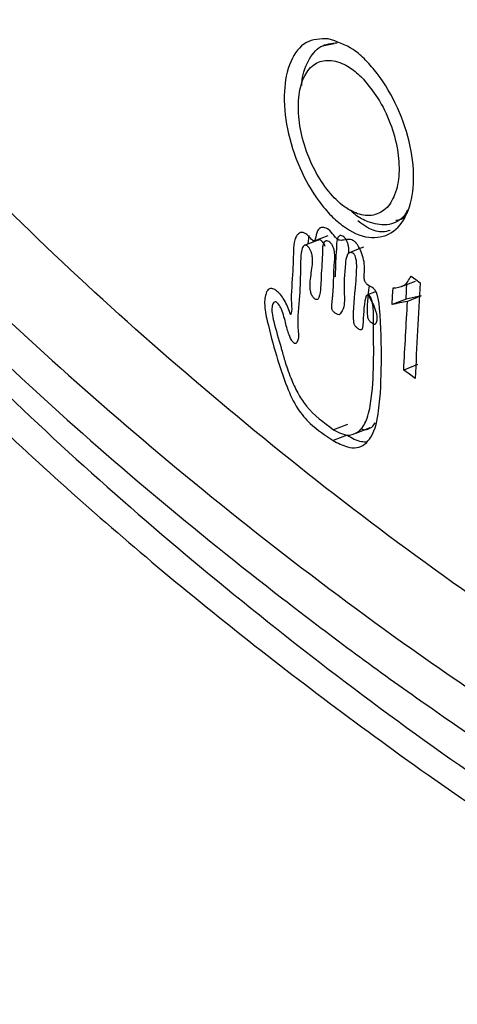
# Model space of a CAD drawing. Header units: millimetres. Extents: x 0 to 864, y 0 to 559.
# Tile 47 of 55: x 662.63 to 668.87, y 396.6 to 410.65. Entities that reach past the tile are written whole.
import ezdxf

# ---------------------------------------------------------------- set-up
doc = ezdxf.new("R2010")
doc.units = ezdxf.units.MM

msp = doc.modelspace()

# ---------------------------------------------------------------- linework, layer by layer
for p, q in [((666.966, 410.281), (667.109, 410.306)), ((666.751, 407.572), (666.734, 407.447)), ((666.825, 407.495), (667.026, 407.57)), ((668.073, 406.84), (668.27, 406.918)), ((668.135, 406.663), (668.148, 406.899)), ((668.135, 406.663), (667.937, 406.586)), ((668.353, 406.707), (668.135, 406.663)), ((668.353, 406.707), (668.156, 406.629)), ((668.3, 405.728), (668.103, 405.65)), ((667.301, 404.876), (667.101, 404.8)), ((667.424, 404.752), (667.623, 404.829))]:
    msp.add_line(p, q)
at = {"flags": 128}
for points in [[(666.882, 407.502), (666.781, 407.464), (666.681, 407.426)], [(667.527, 407.401), (667.427, 407.363), (667.327, 407.324)], [(668.207, 406.989), (668.273, 406.941), (668.338, 406.893)], [(667.705, 406.77), (667.686, 406.763), (667.586, 406.724)], [(667.937, 406.586), (667.943, 406.704), (667.95, 406.821)], [(668.264, 405.532), (668.183, 405.591), (668.103, 405.65)], [(667.297, 404.722), (667.196, 404.684), (667.096, 404.646)]]:
    msp.add_lwpolyline(points, dxfattribs=at)
for points, knots in [([(653.444, 418.811), (654.059, 417.496), (655.318, 414.803), (657.98, 411.075), (661.16, 407.505), (664.871, 404.151), (669.021, 401.004), (672.043, 399.17), (673.581, 398.237)], [0, 0, 0, 0, 0.148546, 0.304045, 0.467168, 0.637908, 0.815788, 1, 1, 1, 1]), ([(653.444, 418.158), (653.571, 417.858), (654.221, 416.327), (655.7, 413.632), (658.157, 410.207), (660.59, 407.503), (663.333, 404.859), (665.756, 402.831), (669.343, 400.166), (671.811, 398.662), (673.581, 397.584)], [0, 0, 0, 0, 0.03335, 0.170388, 0.313862, 0.464406, 0.542397, 0.704123, 0.787782, 1, 1, 1, 1]), ([(653.444, 417.178), (653.915, 416.143), (654.876, 414.032), (656.825, 411.021), (659.151, 408.069), (661.723, 405.373), (664.434, 402.929), (667.246, 400.708), (670.298, 398.569), (672.474, 397.266), (673.581, 396.604)], [0, 0, 0, 0, 0.116395, 0.237314, 0.366357, 0.501024, 0.618513, 0.740147, 0.867921, 1, 1, 1, 1]), ([(654.343, 416.313), (654.403, 416.176), (654.866, 415.117), (655.944, 413.197), (657.683, 410.599), (659.725, 408.081), (662.323, 405.339), (665.581, 402.447), (669.556, 399.461), (672.454, 397.705), (673.935, 396.808)], [0, 0, 0, 0, 0.016005, 0.1234484, 0.2346705, 0.3499376, 0.4694994, 0.6380095, 0.8150398, 1, 1, 1, 1]), ([(674.128, 408.009), (672.094, 409.257), (668.117, 411.696), (664.608, 414.769), (662.893, 416.271)], [0, 0, 0, 0, 0.5113888, 1, 1, 1, 1]), ([(674.1, 407.587), (672.538, 408.531), (669.474, 410.383), (666.643, 412.573), (665.255, 413.647)], [0, 0, 0, 0, 0.509765, 1, 1, 1, 1]), ([(674.279, 407.674), (672.722, 408.616), (669.667, 410.462), (666.844, 412.648), (665.46, 413.719)], [0, 0, 0, 0, 0.509689, 1, 1, 1, 1]), ([(673.626, 399.522), (672.13, 400.434), (669.163, 402.244), (665.096, 405.428), (661.385, 408.876), (659.289, 411.471), (658.253, 412.753)], [0, 0, 0, 0, 0.257385, 0.510309, 0.757979, 1, 1, 1, 1]), ([(667.026, 410.376), (667.15, 410.334), (667.349, 410.267), (667.568, 410.069), (667.797, 409.804), (668.032, 409.394), (668.214, 408.861), (668.265, 408.337), (668.188, 407.894), (667.952, 407.573), (667.572, 407.507), (667.28, 407.662), (667.058, 407.854), (666.831, 408.126), (666.599, 408.537), (666.429, 409.074), (666.379, 409.597), (666.452, 410.031), (666.683, 410.367), (666.915, 410.373), (667.026, 410.376)], [0, 0, 0, 0, 0.052942, 0.084527, 0.119333, 0.196251, 0.27551, 0.348432, 0.40904, 0.456706, 0.500497, 0.553811, 0.585725, 0.620944, 0.697934, 0.776991, 0.849982, 0.910089, 0.956829, 1, 1, 1, 1]), ([(666.65, 409.711), (666.65, 409.723), (666.649, 409.844), (666.719, 410.047), (666.896, 410.291), (667.072, 410.311), (667.154, 410.32)], [0, 0, 0, 0, 0.0390176, 0.4157381, 0.7257366, 1, 1, 1, 1]), ([(667.527, 409.8), (667.476, 409.85), (667.399, 409.925), (667.237, 410.025), (667.055, 410.088), (666.82, 410.035), (666.666, 409.837), (666.593, 409.555), (666.6, 409.217), (666.678, 408.851), (666.821, 408.502), (667.015, 408.202), (667.217, 407.997), (667.427, 407.876), (667.642, 407.83), (667.865, 407.937), (667.996, 408.167), (668.048, 408.464), (668.021, 408.812), (667.919, 409.179), (667.755, 409.521), (667.598, 409.713), (667.527, 409.8)], [0, 0, 0, 0, 0.037421, 0.056195, 0.099684, 0.134648, 0.174864, 0.223859, 0.285549, 0.350096, 0.419704, 0.482079, 0.536637, 0.568524, 0.608317, 0.646807, 0.688881, 0.742038, 0.803043, 0.870494, 0.94113, 1, 1, 1, 1]), ([(668.157, 407.93), (668.138, 407.897), (668.078, 407.786), (667.856, 407.696), (667.61, 407.749), (667.437, 407.837), (667.366, 407.91), (667.345, 407.932)], [0, 0, 0, 0, 0.1206687, 0.3959102, 0.6778327, 0.9046732, 1, 1, 1, 1]), ([(668.15, 407.9), (668.127, 407.857), (668.09, 407.791), (668.018, 407.785), (667.992, 407.783)], [0, 0, 0, 0, 0.645359, 1, 1, 1, 1]), ([(667.909, 407.642), (667.874, 407.633), (667.71, 407.59), (667.562, 407.695), (667.446, 407.777)], [0, 0, 0, 0, 0.217181, 1, 1, 1, 1]), ([(667.243, 407.505), (667.22, 407.501), (667.187, 407.495), (667.149, 407.521), (667.109, 407.569), (667.063, 407.635), (666.987, 407.684), (666.925, 407.687), (666.89, 407.663), (666.852, 407.612), (666.857, 407.548), (666.835, 407.503), (666.827, 407.495), (666.82, 407.493), (666.812, 407.496), (666.786, 407.514), (666.756, 407.552), (666.712, 407.591), (666.672, 407.615), (666.631, 407.616), (666.596, 407.594), (666.569, 407.556), (666.537, 407.477), (666.532, 407.404), (666.53, 407.343), (666.529, 407.31), (666.527, 407.217), (666.52, 406.973), (666.487, 406.708), (666.51, 406.495), (666.494, 406.446), (666.492, 406.445), (666.491, 406.444), (666.49, 406.445), (666.488, 406.446), (666.487, 406.448), (666.485, 406.452), (666.48, 406.465), (666.467, 406.51), (666.436, 406.583), (666.389, 406.669), (666.336, 406.741), (666.282, 406.79), (666.235, 406.815), (666.201, 406.816), (666.17, 406.802), (666.141, 406.759), (666.123, 406.689), (666.113, 406.547), (666.174, 406.265), (666.279, 405.867), (666.417, 405.447), (666.568, 405.112), (666.792, 404.846), (666.983, 404.72), (667.096, 404.646)], [0, 0, 0, 0, 0.013367, 0.018585, 0.026422, 0.050406, 0.066204, 0.078577, 0.084438, 0.090912, 0.115421, 0.119286, 0.120683, 0.121879, 0.123305, 0.125337, 0.140784, 0.151577, 0.160432, 0.16744, 0.174838, 0.183891, 0.19488, 0.224773, 0.226884, 0.230833, 0.244391, 0.282463, 0.375251, 0.404802, 0.405395, 0.405787, 0.40596, 0.406152, 0.40667, 0.407031, 0.407534, 0.409298, 0.415348, 0.435571, 0.456054, 0.473545, 0.488298, 0.499443, 0.503884, 0.508171, 0.518567, 0.533225, 0.551212, 0.602543, 0.702789, 0.796479, 0.865049, 0.919667, 1, 1, 1, 1]), ([(667.317, 407.316), (667.318, 407.327), (667.32, 407.357), (667.319, 407.404), (667.307, 407.456), (667.289, 407.5), (667.265, 407.537), (667.237, 407.561), (667.207, 407.573), (667.178, 407.564), (667.145, 407.514), (667.147, 407.399), (667.132, 407.254), (667.129, 407.132), (667.127, 407.068), (667.126, 407.048), (667.125, 407.021), (667.123, 406.997), (667.122, 406.975)], [0, 0, 0, 0, 0.035517, 0.098115, 0.15334, 0.206031, 0.25372, 0.293719, 0.325593, 0.353614, 0.386046, 0.513029, 0.715153, 0.862661, 0.910361, 0.922507, 0.92807, 1, 1, 1, 1]), ([(667.184, 406.436), (667.158, 406.447), (667.126, 406.461), (667.096, 406.487), (667.087, 406.501), (667.08, 406.517), (667.071, 406.565), (667.08, 406.611), (667.085, 406.658), (667.088, 406.689), (667.094, 406.758), (667.106, 406.914), (667.103, 407.112), (667.127, 407.286), (667.107, 407.38), (667.089, 407.424), (667.065, 407.461), (667.037, 407.485), (667.007, 407.497), (666.977, 407.488), (666.944, 407.438), (666.945, 407.261), (666.93, 407.1), (666.925, 406.972), (666.923, 406.923), (666.917, 406.828), (666.91, 406.725), (666.885, 406.669), (666.874, 406.658), (666.861, 406.654), (666.846, 406.658), (666.831, 406.667), (666.816, 406.682), (666.802, 406.702), (666.789, 406.725), (666.779, 406.752), (666.768, 406.794), (666.765, 406.912), (666.788, 407.056), (666.807, 407.195), (666.8, 407.268), (666.791, 407.315), (666.776, 407.357), (666.756, 407.391), (666.736, 407.414), (666.719, 407.426), (666.708, 407.432), (666.696, 407.433), (666.681, 407.429), (666.665, 407.412), (666.651, 407.382), (666.633, 407.285), (666.628, 407.059), (666.626, 406.693), (666.571, 406.342), (666.615, 406.1), (666.571, 406.032), (666.559, 406.029), (666.546, 406.031), (666.532, 406.04), (666.519, 406.054), (666.498, 406.084), (666.458, 406.165), (666.419, 406.317), (666.382, 406.475), (666.331, 406.576), (666.301, 406.61), (666.28, 406.623), (666.258, 406.622), (666.242, 406.606), (666.23, 406.581), (666.22, 406.533), (666.223, 406.451), (666.269, 406.258), (666.321, 406.086), (666.375, 405.892), (666.42, 405.735), (666.496, 405.518), (666.596, 405.305), (666.771, 405.044), (666.963, 404.902), (667.101, 404.8)], [0, 0, 0, 0, 0.011963, 0.014184, 0.016529, 0.019031, 0.021618, 0.036756, 0.038461, 0.041333, 0.049669, 0.067746, 0.106969, 0.133197, 0.14034, 0.147157, 0.153332, 0.158515, 0.162648, 0.166278, 0.170472, 0.186884, 0.238239, 0.239809, 0.240527, 0.259122, 0.280103, 0.282757, 0.284736, 0.286457, 0.288434, 0.290874, 0.293819, 0.297311, 0.301101, 0.304992, 0.309069, 0.319709, 0.354093, 0.370583, 0.378014, 0.384779, 0.390912, 0.396447, 0.401358, 0.403455, 0.40522, 0.406725, 0.408174, 0.411542, 0.416075, 0.422183, 0.45273, 0.51102, 0.575213, 0.604673, 0.606323, 0.607889, 0.609686, 0.611871, 0.61457, 0.617963, 0.626954, 0.652401, 0.683664, 0.695117, 0.699317, 0.7025, 0.705102, 0.707938, 0.711685, 0.716402, 0.728432, 0.74583, 0.799733, 0.804112, 0.830303, 0.868634, 0.900745, 0.928747, 1, 1, 1, 1]), ([(666.983, 407.412), (666.981, 407.419), (666.974, 407.439), (666.957, 407.466), (666.938, 407.489), (666.921, 407.502), (666.909, 407.507), (666.898, 407.508), (666.887, 407.506), (666.882, 407.5), (666.879, 407.497)], [0, 0, 0, 0, 0.139411, 0.391013, 0.614165, 0.70928, 0.789306, 0.857625, 0.923437, 1, 1, 1, 1]), ([(667.096, 404.646), (667.162, 404.61), (667.267, 404.553), (667.43, 404.533), (667.554, 404.587), (667.692, 404.761), (667.771, 405.169), (667.789, 405.784), (667.782, 406.333), (667.744, 406.67), (667.715, 406.754), (667.696, 406.789), (667.655, 406.834), (667.599, 406.852), (667.564, 406.889), (667.552, 406.909), (667.543, 406.931), (667.533, 406.987), (667.551, 407.075), (667.539, 407.194), (667.51, 407.307), (667.472, 407.394), (667.436, 407.45), (667.408, 407.481), (667.378, 407.502), (667.322, 407.52), (667.277, 407.511), (667.243, 407.505)], [0, 0, 0, 0, 0.0605087, 0.0959454, 0.1289435, 0.1653396, 0.2716938, 0.4556652, 0.667045, 0.7167557, 0.7288284, 0.7390565, 0.74885, 0.7774471, 0.7834808, 0.7898015, 0.7964622, 0.8026331, 0.8357661, 0.867283, 0.8993659, 0.9303559, 0.9429621, 0.9537489, 0.963486, 0.9730163, 1, 1, 1, 1]), ([(667.101, 404.8), (667.177, 404.758), (667.302, 404.69), (667.502, 404.787), (667.601, 404.989), (667.692, 405.527), (667.668, 406.077), (667.673, 406.557), (667.645, 406.66), (667.627, 406.695), (667.617, 406.709), (667.609, 406.718), (667.601, 406.723), (667.591, 406.726), (667.577, 406.722), (667.566, 406.706), (667.526, 406.566), (667.533, 406.404), (667.515, 406.25), (667.501, 406.226), (667.491, 406.222), (667.476, 406.227), (667.452, 406.241), (667.427, 406.26), (667.41, 406.281), (667.401, 406.297), (667.394, 406.315), (667.374, 406.512), (667.415, 406.777), (667.434, 407.078), (667.431, 407.211), (667.413, 407.273), (667.401, 407.295), (667.386, 407.312), (667.365, 407.326), (667.335, 407.331), (667.309, 407.313), (667.281, 407.259), (667.257, 407.06), (667.248, 406.807), (667.264, 406.539), (667.2, 406.456), (667.184, 406.436)], [0, 0, 0, 0, 0.047854, 0.079256, 0.119658, 0.176387, 0.402983, 0.445492, 0.459828, 0.465751, 0.468303, 0.470533, 0.4724, 0.473985, 0.476888, 0.480347, 0.485063, 0.563198, 0.57414, 0.577518, 0.578802, 0.580371, 0.5866, 0.595078, 0.598964, 0.602563, 0.606087, 0.61012, 0.719694, 0.763691, 0.789764, 0.798011, 0.80145, 0.804687, 0.811108, 0.816402, 0.821746, 0.82894, 0.851803, 0.938478, 0.985231, 1, 1, 1, 1]), ([(667.95, 406.821), (668.004, 406.826), (668.119, 406.835), (668.177, 406.936), (668.207, 406.989)], [0, 0, 0, 0, 0.475159, 1, 1, 1, 1]), ([(668.338, 406.893), (668.326, 406.667), (668.301, 406.213), (668.276, 405.759), (668.264, 405.532)], [0, 0, 0, 0, 0.499877, 1, 1, 1, 1]), ([(667.606, 406.703), (667.666, 406.594), (667.735, 406.468), (667.714, 406.327), (667.7, 406.303), (667.69, 406.299), (667.675, 406.304), (667.652, 406.318), (667.626, 406.337), (667.61, 406.358), (667.6, 406.374), (667.593, 406.392), (667.578, 406.551), (667.596, 406.705), (667.614, 406.851)], [0, 0, 0, 0, 0.342123, 0.395786, 0.412344, 0.418629, 0.426297, 0.456748, 0.498214, 0.517241, 0.534858, 0.552124, 0.571887, 1, 1, 1, 1]), ([(668.156, 406.629), (668.119, 406.622), (668.046, 406.608), (667.973, 406.593), (667.937, 406.586)], [0, 0, 0, 0, 0.500445, 1, 1, 1, 1]), ([(668.103, 405.65), (668.111, 405.813), (668.129, 406.14), (668.147, 406.466), (668.156, 406.629)], [0, 0, 0, 0, 0.500095, 1, 1, 1, 1]), ([(667.49, 404.815), (667.503, 404.809), (667.566, 404.784), (667.657, 404.832), (667.687, 404.889), (667.693, 404.9)], [0, 0, 0, 0, 0.180071, 0.843812, 1, 1, 1, 1]), ([(667.297, 404.722), (667.362, 404.683), (667.45, 404.631), (667.549, 404.627), (667.573, 404.626)], [0, 0, 0, 0, 0.753706, 1, 1, 1, 1])]:
    msp.add_open_spline(points, degree=3, knots=knots)

doc.saveas('drawing.dxf')
